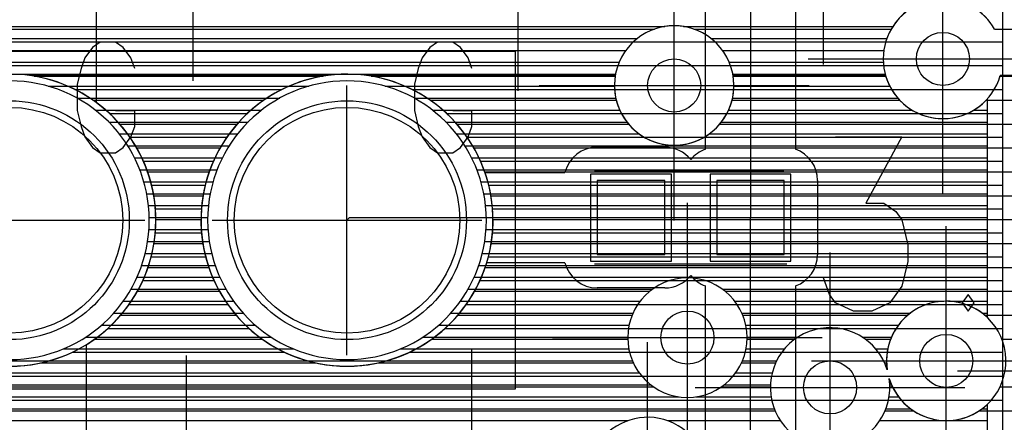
# Model space of a CAD drawing. Extents: x 25 to 291, y 23 to 136.
# Tile 61 of 147: x 75.12 to 82.54, y 52.69 to 55.72. Entities that reach past the tile are written whole.
import ezdxf

# ---------------------------------------------------------------- set-up
doc = ezdxf.new("R2010")
doc.units = 0
doc.layers.get('0').update_dxf_attribs({"linetype": 'CONTINUOUS'})
for name, color, linetype in [('copper_layer_2', 1, 'CONTINUOUS'), ('copper_layer_3', 3, 'CONTINUOUS'), ('copper_layer_bottom', 4, 'CONTINUOUS'), ('copper_layer_top', 5, 'CONTINUOUS'), ('drill_drawing', 6, 'CONTINUOUS'), ('paste_mask_top', 2, 'CONTINUOUS'), ('silkscreen_top', 1, 'CONTINUOUS'), ('solder_mask_bottom', 1, 'CONTINUOUS'), ('solder_mask_top', 1, 'CONTINUOUS')]:
    doc.layers.add(name, color=color, linetype=linetype)

# ---------------------------------------------------------------- blocks, each defined once
blk = doc.blocks.new('D20')
blk.add_circle((0, 0), 0.2)
blk = doc.blocks.new('D112')
blk.add_circle((0, 0), 0.85)
blk = doc.blocks.new('D466')
blk.add_lwpolyline([(0.254, 0.2794), (-0.254, 0.2794), (-0.254, -0.2794), (0.254, -0.2794)], close=True)
blk = doc.blocks.new('D34')
blk.add_circle((0, 0), 0.9)
blk = doc.blocks.new('D555')
blk.add_lwpolyline([(0.3048, 0.32766), (-0.3048, 0.32766), (-0.3048, -0.32766), (0.3048, -0.32766)], close=True)

msp = doc.modelspace()

# ---------------------------------------------------------------- linework, layer by layer
at = {"layer": 'copper_layer_2', "color": 1}
for points in [[(82.525273, 34.891542), (82.525273, 64.550165), (67.741681, 64.550165), (67.500127, 64.308611), (67.500127, 34.675133), (82.308865, 34.675133), (82.525273, 34.891542)], [(67.500127, 55.554737), (82.525273, 55.554737)], [(67.500127, 55.374651), (82.525273, 55.374651)], [(75.535433, 55.194818), (77.094742, 55.194818)], [(78.075438, 55.194818), (82.525273, 55.194818)], [(75.795276, 55.014732), (76.835154, 55.014732)], [(78.335281, 55.014732), (82.525273, 55.014732)], [(75.95047, 54.8349), (76.679705, 54.8349)], [(78.490475, 54.8349), (82.525273, 54.8349)], [(76.051308, 54.654813), (76.579121, 54.654813)], [(78.591313, 54.654813), (82.525273, 54.654813)], [(76.112776, 54.474727), (76.517399, 54.474727)], [(78.652781, 54.474727), (82.525273, 54.474727)], [(76.141986, 54.294895), (76.488443, 54.294895)], [(78.681991, 54.294895), (82.525273, 54.294895)], [(76.14097, 54.114808), (76.489205, 54.114808)], [(78.680975, 54.114808), (82.525273, 54.114808)], [(76.110236, 53.934722), (76.520193, 53.934722)], [(78.650241, 53.934722), (82.525273, 53.934722)], [(76.046482, 53.75489), (76.583693, 53.75489)], [(78.586487, 53.75489), (82.525273, 53.75489)], [(75.943104, 53.574803), (76.687071, 53.574803)], [(78.483109, 53.574803), (82.525273, 53.574803)], [(75.783592, 53.394717), (76.846838, 53.394717)], [(78.323597, 53.394717), (82.525273, 53.394717)], [(75.513589, 53.214884), (77.11684, 53.214884)], [(78.053594, 53.214884), (82.525273, 53.214884)], [(67.500127, 53.034798), (82.525273, 53.034798)], [(67.500127, 52.854712), (82.525273, 52.854712)]]:
    msp.add_lwpolyline(points, dxfattribs=at)
for points in [[(76.145034, 54.210058), (76.145034, 54.210058), (76.145034, 54.210058, 1), (73.94539, 54.210058), (73.94539, 54.210058), (73.94539, 54.210058, 1), (76.145034, 54.210058), (76.145034, 54.210058)], [(76.145034, 54.210058), (76.145034, 54.210058), (76.145034, 54.210058, 1), (73.94539, 54.210058), (73.94539, 54.210058), (73.94539, 54.210058, 1), (76.145034, 54.210058), (76.145034, 54.210058)], [(78.685039, 54.210058), (78.685039, 54.210058), (78.685039, 54.210058, 1), (76.485395, 54.210058), (76.485395, 54.210058), (76.485395, 54.210058, 1), (78.685039, 54.210058), (78.685039, 54.210058)], [(78.685039, 54.210058), (78.685039, 54.210058), (78.685039, 54.210058, 1), (76.485395, 54.210058), (76.485395, 54.210058), (76.485395, 54.210058, 1), (78.685039, 54.210058), (78.685039, 54.210058)]]:
    msp.add_lwpolyline(points, format="xyb", dxfattribs=at)
at = {"layer": 'copper_layer_3', "color": 3}
for points in [[(82.464821, 55.650241), (82.464821, 55.650241), (82.464821, 55.650241, 0.577238), (81.685547, 55.650241), (81.685547, 55.650241)], [(80.19812, 55.650241), (80.19812, 55.650241), (80.19812, 55.650241, 0.169297), (79.90221, 55.650241), (79.90221, 55.650241)], [(74.89713, 55.300229), (74.89713, 55.300229), (74.89713, 55.300229, 14.791449), (75.193294, 55.300229), (75.193294, 55.300229)], [(77.437135, 55.300229), (77.437135, 55.300229), (77.437135, 55.300229, 14.791449), (77.733299, 55.300229), (77.733299, 55.300229)], [(79.606553, 55.300229), (79.606553, 55.300229), (79.606553, 55.300229, 1.18346), (80.493777, 55.300229), (80.493777, 55.300229)], [(81.642875, 55.300229), (81.642875, 55.300229), (81.642875, 55.300229, 0.751871), (82.507493, 55.300229), (82.507493, 55.300229)], [(80.600203, 53.325121), (80.600203, 53.325121), (80.600203, 53.325121, 1), (79.700025, 53.325121), (79.700025, 53.325121), (79.700025, 53.325121, 1), (80.600203, 53.325121), (80.600203, 53.325121)], [(80.600203, 53.325121), (80.600203, 53.325121), (80.600203, 53.325121, 1), (79.700025, 53.325121), (79.700025, 53.325121), (79.700025, 53.325121, 1), (80.600203, 53.325121), (80.600203, 53.325121)], [(81.670053, 53.01778), (81.670053, 53.01778), (81.670053, 53.01778, 27.158059), (81.655321, 53.082296), (81.655321, 53.082296)], [(81.655321, 53.082296), (81.655321, 53.082296, 27.168916), (81.670053, 53.01778), (81.670053, 53.01778)], [(79.856236, 51.825248), (79.856236, 51.825248), (79.856236, 51.825248, 4.239), (79.494031, 52), (79.494031, 52)]]:
    msp.add_lwpolyline(points, format="xyb", dxfattribs=at)
for points in [[(70.374397, 55.650241), (79.90221, 55.650241)], [(80.19812, 55.650241), (81.685547, 55.650241)], [(82.464821, 55.650241), (85.875286, 55.650241)], [(77.437135, 55.300229), (75.193294, 55.300229)], [(75.228092, 55.294895), (77.402083, 55.294895)], [(79.606553, 55.300229), (77.733299, 55.300229)], [(77.768098, 55.294895), (79.605537, 55.294895)], [(81.642875, 55.300229), (80.493777, 55.300229)], [(80.494793, 55.294895), (81.644399, 55.294895)], [(82.505969, 55.294895), (85.975108, 55.294895)], [(85.875286, 55.300229), (82.507493, 55.300229)], [(75.670815, 55.114808), (76.95936, 55.114808)], [(78.21082, 55.114808), (79.613919, 55.114808)], [(80.486411, 55.114808), (81.749301, 55.114808)], [(82.401067, 55.114808), (85.975108, 55.114808)], [(75.872746, 54.934722), (76.757684, 54.934722)], [(78.412751, 54.934722), (79.706375, 54.934722)], [(80.393955, 54.934722), (85.975108, 54.934722)], [(76.000762, 54.75489), (76.629413, 54.75489)], [(78.540767, 54.75489), (85.975108, 54.75489)], [(76.083058, 54.574803), (76.547371, 54.574803)], [(78.623063, 54.574803), (85.975108, 54.574803)], [(76.12954, 54.394717), (76.500635, 54.394717)], [(78.669545, 54.394717), (85.975108, 54.394717)], [(76.145034, 54.214884), (76.485141, 54.214884)], [(78.685039, 54.214884), (85.975108, 54.214884)], [(76.131064, 54.034798), (76.499111, 54.034798)], [(78.671069, 54.034798), (85.975108, 54.034798)], [(76.086106, 53.854712), (76.544069, 53.854712)], [(78.626111, 53.854712), (85.975108, 53.854712)], [(76.006096, 53.674879), (76.624079, 53.674879)], [(78.546101, 53.674879), (79.866904, 53.674879)], [(80.433325, 53.674879), (85.975108, 53.674879)], [(75.880874, 53.494793), (76.749555, 53.494793)], [(78.420879, 53.494793), (79.733299, 53.494793)], [(80.566929, 53.494793), (81.81077, 53.494793)], [(82.389383, 53.494793), (83.183388, 53.494793)], [(75.684277, 53.314707), (76.946152, 53.314707)], [(78.224282, 53.314707), (79.700279, 53.314707)], [(80.599949, 53.314707), (80.961392, 53.314707)], [(81.488951, 53.314707), (81.681483, 53.314707)], [(82.518923, 53.314707), (82.85522, 53.314707)], [(75.276861, 53.134874), (77.353569, 53.134874)], [(77.816866, 53.134874), (79.742443, 53.134874)], [(80.558039, 53.134874), (80.814834, 53.134874)], [(81.635509, 53.134874), (81.650495, 53.134874)], [(70.715011, 52.954788), (79.89459, 52.954788)], [(80.405893, 52.954788), (80.77521, 52.954788)], [(81.675133, 52.954788), (81.694691, 52.954788)], [(82.505461, 52.954788), (82.797816, 52.954788)], [(70.631191, 52.774702), (80.81077, 52.774702)], [(81.639573, 52.774702), (81.851918, 52.774702)], [(82.348489, 52.774702), (82.906528, 52.774702)]]:
    msp.add_lwpolyline(points, dxfattribs=at)
at = {"layer": 'copper_layer_bottom', "color": 4}
for points in [[(82.410211, 55.725679), (82.410211, 55.725679), (82.410211, 55.725679, 2.612674), (82.410211, 55.124714), (82.410211, 55.124714)], [(80.500127, 55.225044), (80.500127, 55.225044), (80.500127, 55.225044, 1), (79.599949, 55.225044), (79.599949, 55.225044), (79.599949, 55.225044, 1), (80.500127, 55.225044), (80.500127, 55.225044)], [(80.500127, 55.225044), (80.500127, 55.225044), (80.500127, 55.225044, 1), (79.599949, 55.225044), (79.599949, 55.225044), (79.599949, 55.225044, 1), (80.500127, 55.225044), (80.500127, 55.225044)], [(76.09525, 54.210058), (76.09525, 54.210058), (76.09525, 54.210058, 1), (73.995174, 54.210058), (73.995174, 54.210058), (73.995174, 54.210058, 1), (76.09525, 54.210058), (76.09525, 54.210058)], [(76.09525, 54.210058), (76.09525, 54.210058), (76.09525, 54.210058, 1), (73.995174, 54.210058), (73.995174, 54.210058), (73.995174, 54.210058, 1), (76.09525, 54.210058), (76.09525, 54.210058)], [(78.635255, 54.210058), (78.635255, 54.210058), (78.635255, 54.210058, 1), (76.535179, 54.210058), (76.535179, 54.210058), (76.535179, 54.210058, 1), (78.635255, 54.210058), (78.635255, 54.210058)], [(78.635255, 54.210058), (78.635255, 54.210058), (78.635255, 54.210058, 1), (76.535179, 54.210058), (76.535179, 54.210058), (76.535179, 54.210058, 1), (78.635255, 54.210058), (78.635255, 54.210058)], [(80.600203, 53.325121), (80.600203, 53.325121), (80.600203, 53.325121, 1), (79.700025, 53.325121), (79.700025, 53.325121), (79.700025, 53.325121, 1), (80.600203, 53.325121), (80.600203, 53.325121)], [(80.600203, 53.325121), (80.600203, 53.325121), (80.600203, 53.325121, 1), (79.700025, 53.325121), (79.700025, 53.325121), (79.700025, 53.325121, 1), (80.600203, 53.325121), (80.600203, 53.325121)], [(82.410211, 53.476251), (82.410211, 53.476251), (82.410211, 53.476251, 0.714989), (81.655321, 53.082296), (81.655321, 53.082296)], [(81.655321, 53.082296), (81.655321, 53.082296), (81.655321, 53.082296, 27.168916), (81.670053, 53.01778), (81.670053, 53.01778)], [(81.670053, 53.01778), (81.670053, 53.01778), (81.670053, 53.01778, 0.556733), (82.410211, 52.823978), (82.410211, 52.823978)], [(79.856236, 51.825248), (79.856236, 51.825248), (79.856236, 51.825248, 4.239), (79.494031, 52), (79.494031, 52)]]:
    msp.add_lwpolyline(points, format="xyb", dxfattribs=at)
for points in [[(70.380747, 55.669799), (79.98095, 55.669799)], [(80.11938, 55.669799), (81.697485, 55.669799)], [(70.342393, 55.579883), (79.773178, 55.579883)], [(80.327153, 55.579883), (81.652527, 55.579883)], [(70.276099, 55.489713), (79.686309, 55.489713)], [(80.414021, 55.489713), (81.629921, 55.489713)], [(70.155702, 55.399797), (79.635509, 55.399797)], [(80.464821, 55.399797), (81.625857, 55.399797)], [(61.13716, 55.309881), (79.608077, 55.309881)], [(80.492253, 55.309881), (81.640081, 55.309881)], [(75.333503, 55.21971), (77.296927, 55.21971)], [(77.873508, 55.21971), (79.600203, 55.21971)], [(80.500127, 55.21971), (81.674625, 55.21971)], [(75.551943, 55.129794), (77.078486, 55.129794)], [(78.091948, 55.129794), (79.610363, 55.129794)], [(80.489967, 55.129794), (81.735585, 55.129794)], [(82.410211, 53.476251), (82.410211, 55.124714)], [(75.688595, 55.039878), (76.94158, 55.039878)], [(78.2286, 55.039878), (79.640081, 55.039878)], [(80.460249, 55.039878), (81.842774, 55.039878)], [(82.307595, 55.039878), (82.410211, 55.039878)], [(75.79045, 54.949708), (76.83998, 54.949708)], [(78.330455, 54.949708), (79.694183, 54.949708)], [(80.406147, 54.949708), (82.410211, 54.949708)], [(75.869952, 54.859792), (76.760224, 54.859792)], [(78.409957, 54.859792), (79.787402, 54.859792)], [(80.312929, 54.859792), (82.410211, 54.859792)], [(75.933452, 54.769876), (76.696723, 54.769876)], [(78.473457, 54.769876), (82.410211, 54.769876)], [(75.984252, 54.679705), (76.645923, 54.679705)], [(78.524257, 54.679705), (82.410211, 54.679705)], [(76.02413, 54.589789), (76.606299, 54.589789)], [(78.564135, 54.589789), (82.410211, 54.589789)], [(76.054356, 54.499873), (76.575819, 54.499873)], [(78.594361, 54.499873), (82.410211, 54.499873)], [(76.075946, 54.409703), (76.554229, 54.409703)], [(78.615951, 54.409703), (82.410211, 54.409703)], [(76.089408, 54.319787), (76.540767, 54.319787)], [(78.629413, 54.319787), (82.410211, 54.319787)], [(76.094996, 54.22987), (76.535433, 54.22987)], [(78.635001, 54.22987), (82.410211, 54.22987)], [(76.09271, 54.1397), (76.537465, 54.1397)], [(78.632715, 54.1397), (82.410211, 54.1397)], [(76.082804, 54.049784), (76.547371, 54.049784)], [(78.622809, 54.049784), (82.410211, 54.049784)], [(76.06477, 53.959868), (76.565405, 53.959868)], [(78.604775, 53.959868), (82.410211, 53.959868)], [(76.038354, 53.869698), (76.591821, 53.869698)], [(78.578359, 53.869698), (82.410211, 53.869698)], [(76.003048, 53.779782), (76.627381, 53.779782)], [(78.543053, 53.779782), (82.410211, 53.779782)], [(75.957074, 53.689865), (76.673101, 53.689865)], [(78.497079, 53.689865), (79.886462, 53.689865)], [(80.413767, 53.689865), (82.410211, 53.689865)], [(75.89967, 53.599695), (76.730759, 53.599695)], [(78.439675, 53.599695), (79.793752, 53.599695)], [(80.506731, 53.599695), (82.082804, 53.599695)], [(82.117602, 53.599695), (82.410211, 53.599695)], [(75.827534, 53.509779), (76.802896, 53.509779)], [(78.367539, 53.509779), (79.739903, 53.509779)], [(80.560579, 53.509779), (81.82982, 53.509779)], [(82.370587, 53.509779), (82.410211, 53.509779)], [(75.736347, 53.419863), (76.893828, 53.419863)], [(78.276353, 53.419863), (79.710185, 53.419863)], [(80.590043, 53.419863), (81.739903, 53.419863)], [(75.617475, 53.329693), (77.012954, 53.329693)], [(78.15748, 53.329693), (79.700279, 53.329693)], [(80.600203, 53.329693), (80.98349, 53.329693)], [(81.466853, 53.329693), (81.687579, 53.329693)], [(75.446279, 53.239776), (77.183896, 53.239776)], [(77.986284, 53.239776), (79.708407, 53.239776)], [(80.592075, 53.239776), (80.880874, 53.239776)], [(81.569469, 53.239776), (81.659131, 53.239776)], [(70.713995, 53.14986), (79.735839, 53.14986)], [(80.564643, 53.14986), (80.821946, 53.14986)], [(81.628397, 53.14986), (81.650241, 53.14986)], [(70.724917, 53.05969), (79.78664, 53.05969)], [(80.513589, 53.05969), (80.788672, 53.05969)], [(70.717805, 52.969774), (79.874016, 52.969774)], [(80.426213, 52.969774), (80.775464, 52.969774)], [(81.674625, 52.969774), (81.687833, 52.969774)], [(70.691643, 52.879858), (80.085598, 52.879858)], [(80.214884, 52.879858), (80.780798, 52.879858)], [(81.669545, 52.879858), (81.740411, 52.879858)], [(82.410211, 52.00889), (82.410211, 52.823978)], [(70.642113, 52.789688), (80.804674, 52.789688)], [(81.645669, 52.789688), (81.830582, 52.789688)], [(82.369825, 52.789688), (82.410211, 52.789688)], [(72.717551, 52.699771), (79.701295, 52.699771)], [(79.998984, 52.699771), (80.851156, 52.699771)], [(81.599187, 52.699771), (82.410211, 52.699771)]]:
    msp.add_lwpolyline(points, dxfattribs=at)
at = {"layer": 'copper_layer_top', "color": 5}
for points in [[(82.525273, 34.891542), (82.525273, 62.675133), (79.600203, 62.675133), (79.600203, 64.550165), (67.741681, 64.550165), (67.500127, 64.308611), (67.500127, 36.625095), (70.625095, 36.625095), (70.625095, 34.675133), (82.308865, 34.675133), (82.525273, 34.891542)], [(80.610109, 58.210058), (80.625095, 58.195072), (80.625095, 54.230124)], [(80.285243, 54.745237), (80.285243, 57.690119)], [(80.965202, 57.701041), (80.965202, 54.745237)], [(75.695199, 57.418593), (75.695199, 55.097536)], [(75.695199, 55.554737), (80.285243, 55.554737)], [(80.965202, 55.554737), (82.525273, 55.554737)], [(75.695199, 55.374651), (80.285243, 55.374651)], [(80.965202, 55.374651), (82.525273, 55.374651)], [(75.695199, 55.194818), (77.094742, 55.194818)], [(78.075438, 55.194818), (80.285243, 55.194818)], [(80.965202, 55.194818), (82.525273, 55.194818)], [(75.795276, 55.014732), (76.835154, 55.014732)], [(78.335281, 55.014732), (80.285243, 55.014732)], [(80.965202, 55.014732), (82.525273, 55.014732)], [(75.95047, 54.8349), (76.679705, 54.8349)], [(78.490475, 54.8349), (80.285243, 54.8349)], [(80.965202, 54.8349), (82.525273, 54.8349)], [(79.470155, 54.760224), (79.980188, 54.760224)], [(76.051308, 54.654813), (76.579121, 54.654813)], [(78.591313, 54.654813), (79.266193, 54.654813)], [(81.084074, 54.654813), (82.525273, 54.654813)], [(78.624587, 54.570231), (79.227584, 54.570231)], [(76.112776, 54.474727), (76.517399, 54.474727)], [(81.130048, 54.510033), (81.130048, 53.950216)], [(81.130048, 54.474727), (82.525273, 54.474727)], [(76.141986, 54.294895), (76.488443, 54.294895)], [(77.585217, 54.210058), (77.605029, 54.230124), (79.725171, 54.230124)], [(79.500127, 51.550165), (79.960122, 51.550165), (80.235204, 51.275083), (80.625095, 51.665227), (80.625095, 54.230124)], [(81.130048, 54.294895), (82.525273, 54.294895)], [(76.14097, 54.114808), (76.489205, 54.114808)], [(81.130048, 54.114808), (82.525273, 54.114808)], [(76.110236, 53.934722), (76.520193, 53.934722)], [(81.129794, 53.934722), (82.525273, 53.934722)], [(79.227584, 53.890018), (78.637541, 53.890018)], [(76.046482, 53.75489), (76.583693, 53.75489)], [(78.586487, 53.75489), (79.314199, 53.75489)], [(80.136144, 53.75489), (80.214122, 53.75489)], [(80.20066, 51.79045), (80.211074, 51.780036), (80.259335, 51.780036), (80.285243, 51.805944), (80.285243, 53.715011)], [(80.965202, 53.715011), (80.965202, 51.665227)], [(81.036322, 53.75489), (82.525273, 53.75489)], [(79.980188, 53.700025), (79.470155, 53.700025)], [(75.943104, 53.574803), (76.687071, 53.574803)], [(78.483109, 53.574803), (80.285243, 53.574803)], [(80.965202, 53.574803), (82.525273, 53.574803)], [(75.783592, 53.394717), (76.846838, 53.394717)], [(78.323597, 53.394717), (80.285243, 53.394717)], [(80.965202, 53.394717), (82.525273, 53.394717)], [(75.620269, 53.272289), (75.620269, 51.640081)], [(75.620269, 53.214884), (77.11684, 53.214884)], [(78.053594, 53.214884), (80.285243, 53.214884)], [(80.965202, 53.214884), (82.525273, 53.214884)], [(75.620269, 53.034798), (80.285243, 53.034798)], [(80.965202, 53.034798), (82.525273, 53.034798)], [(75.620269, 52.854712), (80.285243, 52.854712)], [(80.965202, 52.854712), (82.525273, 52.854712)]]:
    msp.add_lwpolyline(points, dxfattribs=at)
for points in [[(78.624587, 54.570231), (78.624587, 54.570231), (78.624587, 54.570231, 6.308777), (78.637541, 53.890018), (78.637541, 53.890018)], [(75.620269, 53.272289), (75.620269, 53.272289), (75.620269, 53.272289, 0.533187), (75.695199, 55.097536), (75.695199, 55.097536)], [(79.470155, 54.760224), (79.470155, 54.760224), (79.470155, 54.760224, 0.345483), (79.227584, 54.570231), (79.227584, 54.570231)], [(80.17526, 54.666497), (80.17526, 54.666497), (80.17526, 54.666497, 0.226941), (79.980188, 54.760224), (79.980188, 54.760224)], [(80.285243, 54.745237), (80.285243, 54.745237), (80.285243, 54.745237, 0.139087), (80.17526, 54.666497), (80.17526, 54.666497)], [(81.130048, 54.510033), (81.130048, 54.510033), (81.130048, 54.510033, 0.315184), (80.965202, 54.745237), (80.965202, 54.745237)], [(80.965202, 53.715011), (80.965202, 53.715011), (80.965202, 53.715011, 0.316482), (81.130048, 53.950216), (81.130048, 53.950216)], [(79.227584, 53.890018), (79.227584, 53.890018), (79.227584, 53.890018, 0.343783), (79.470155, 53.700025), (79.470155, 53.700025)], [(79.980188, 53.700025), (79.980188, 53.700025), (79.980188, 53.700025, 0.228067), (80.17526, 53.793752), (80.17526, 53.793752)], [(80.17526, 53.793752), (80.17526, 53.793752), (80.17526, 53.793752, 0.136631), (80.285243, 53.715011), (80.285243, 53.715011)]]:
    msp.add_lwpolyline(points, format="xyb", dxfattribs=at)
at = {"layer": 'drill_drawing', "color": 6}
for points in [[(81.17526, 55.384049), (81.17526, 57.416053)], [(76.425197, 55.259081), (76.425197, 57.291085)], [(78.875032, 55.18415), (78.875032, 57.216154)], [(82.075184, 54.409195), (82.075184, 56.441199)], [(80.050038, 54.209042), (80.050038, 56.241046)], [(75.98603, 55.353061), (75.957328, 55.432563), (75.899416, 55.511811), (75.841758, 55.551435), (75.726441, 55.551435), (75.668529, 55.511811), (75.610871, 55.432563), (75.581915, 55.353061), (75.553213, 55.233934), (75.553213, 55.03556), (75.581915, 54.916434), (75.610871, 54.837186), (75.668529, 54.757684), (75.726441, 54.718059), (75.841758, 54.718059), (75.899416, 54.757684), (75.957328, 54.837186), (75.98603, 54.916434), (75.98603, 55.03556)], [(78.526035, 55.353061), (78.497333, 55.432563), (78.439421, 55.511811), (78.381763, 55.551435), (78.266447, 55.551435), (78.208534, 55.511811), (78.150876, 55.432563), (78.12192, 55.353061), (78.093218, 55.233934), (78.093218, 55.03556), (78.12192, 54.916434), (78.150876, 54.837186), (78.208534, 54.757684), (78.266447, 54.718059), (78.381763, 54.718059), (78.439421, 54.757684), (78.497333, 54.837186), (78.526035, 54.916434), (78.526035, 55.03556)], [(81.059182, 55.425197), (83.091186, 55.425197)], [(77.585217, 53.194056), (77.585217, 55.22606)], [(79.034036, 55.225044), (81.06604, 55.225044)], [(75.841758, 55.03556), (75.98603, 55.03556)], [(78.381763, 55.03556), (78.526035, 55.03556)], [(80.150114, 52.309119), (80.150114, 54.341123)], [(74.02921, 54.210058), (76.061214, 54.210058)], [(76.569215, 54.210058), (78.601219, 54.210058)], [(82.100076, 52.134112), (82.100076, 54.166116)], [(81.225044, 51.934214), (81.225044, 53.966218)], [(79.134112, 53.325121), (81.166116, 53.325121)], [(79.85014, 51.259081), (79.85014, 53.291085)], [(76.375159, 51.159004), (76.375159, 53.191008)], [(78.525273, 51.209042), (78.525273, 53.241046)], [(81.084074, 53.150114), (83.116078, 53.150114)], [(82.18415, 53.075184), (84.216154, 53.075184)], [(80.209042, 52.950216), (82.241046, 52.950216)]]:
    msp.add_lwpolyline(points, dxfattribs=at)
at = {"layer": 'silkscreen_top', "color": 1}
for points in [[(71.235204, 52.940056), (78.85522, 52.940056), (78.85522, 55.480061), (71.235204, 55.480061), (71.235204, 52.940056)], [(81.266193, 54.837694), (81.766066, 54.837694), (81.493269, 54.337567), (81.629667, 54.337567), (81.720599, 54.275083), (81.766066, 54.212598), (81.811532, 54.025146), (81.811532, 53.900178), (81.766066, 53.712725), (81.675133, 53.587503), (81.538735, 53.525019), (81.402337, 53.525019), (81.266193, 53.587503), (81.220726, 53.649987), (81.17526, 53.77521)], [(79.450089, 54.580137), (80.875286, 54.580137)], [(79.450089, 53.880112), (80.900178, 53.880112)], [(82.266193, 53.649987), (82.220726, 53.587503), (82.266193, 53.525019), (82.311405, 53.587503), (82.266193, 53.649987)]]:
    msp.add_lwpolyline(points, dxfattribs=at)

# ---------------------------------------------------------------- block references
at = {"layer": 'copper_layer_2'}
for p in [(82.075184, 55.425197), (80.050038, 55.225044), (80.150114, 53.325121), (82.100076, 53.150114), (81.225044, 52.950216)]:
    msp.add_blockref('D20', p, dxfattribs=at)
at = {"layer": 'copper_layer_bottom'}
for name, p in [('D20', (82.075184, 55.425197)), ('D20', (80.050038, 55.225044)), ('D112', (75.045212, 54.210058)), ('D112', (77.585217, 54.210058)), ('D20', (80.150114, 53.325121)), ('D20', (82.100076, 53.150114)), ('D20', (81.225044, 52.950216))]:
    msp.add_blockref(name, p, dxfattribs=at)
at = {"layer": 'copper_layer_top'}
for name, p in [('D20', (82.075184, 55.425197)), ('D20', (80.050038, 55.225044)), ('D112', (75.045212, 54.210058)), ('D112', (77.585217, 54.210058)), ('D466', (79.725171, 54.230124)), ('D466', (80.625095, 54.230124)), ('D20', (80.150114, 53.325121)), ('D20', (82.100076, 53.150114)), ('D20', (81.225044, 52.950216))]:
    msp.add_blockref(name, p, dxfattribs=at)
at = {"layer": 'paste_mask_top'}
for p in [(79.725171, 54.230124), (80.625095, 54.230124)]:
    msp.add_blockref('D466', p, dxfattribs=at)
at = {"layer": 'solder_mask_bottom'}
for p in [(75.045212, 54.210058), (77.585217, 54.210058)]:
    msp.add_blockref('D34', p, dxfattribs=at)
at = {"layer": 'solder_mask_top'}
for name, p in [('D34', (75.045212, 54.210058)), ('D34', (77.585217, 54.210058)), ('D555', (79.725171, 54.230124)), ('D555', (80.625095, 54.230124))]:
    msp.add_blockref(name, p, dxfattribs=at)

doc.saveas('drawing.dxf')
